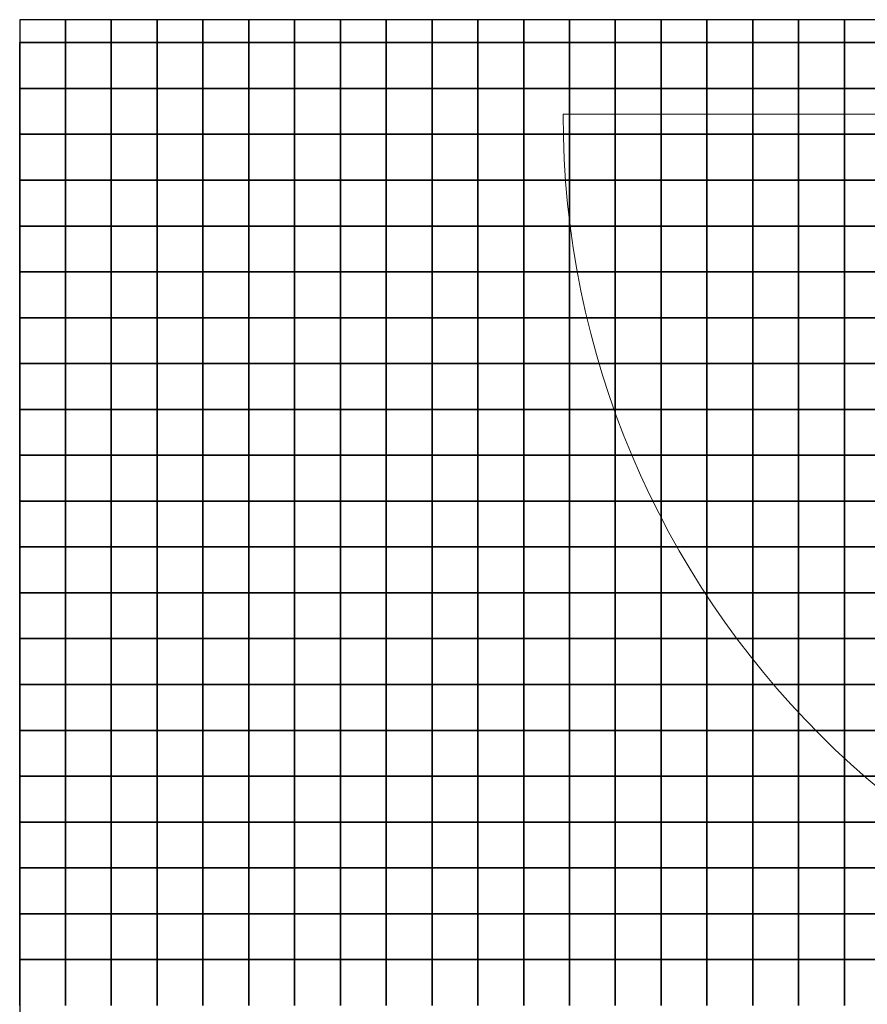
# Model space of a CAD drawing. Header units: millimetres. Extents: x 269 to 62306, y -15633 to 20300.
# Tile 51 of 90: x 39050 to 39975, y -1249 to -175. Entities that reach past the tile are written whole.
import ezdxf

# ---------------------------------------------------------------- set-up
doc = ezdxf.new("R2010")
doc.units = ezdxf.units.MM
doc.header["$LTSCALE"] = 0.5
doc.header["$MEASUREMENT"] = 0
doc.linetypes.add('PLINE', pattern=[0])
doc.layers.add('234- Vinduer_ dører_ porter(Nye konstruksjoner)', color=7, linetype='Continuous', lineweight=0)
doc.layers.add('244- Vinduer_ dører_ foldevegger(Nye konstruksjoner)', color=7, linetype='Continuous')
doc.layers.add('712- Drenering (Nye konstruksjoner)', color=7, linetype='Continuous')

# ---------------------------------------------------------------- blocks, each defined once
blk = doc.blocks.new('*X188')
at = {"layer": '712- Drenering (Nye konstruksjoner)', "linetype": 'PLINE'}
for p, q in [((39100, -175), (39100, -200)), ((39100, -200), (39100, -175)), ((39150, -175), (39150, -200)), ((39150, -200), (39150, -175)), ((39200, -175), (39200, -200)), ((39200, -200), (39200, -175)), ((39250, -175), (39250, -200)), ((39250, -200), (39250, -175)), ((39300, -175), (39300, -200)), ((39300, -200), (39300, -175)), ((39350, -175), (39350, -200)), ((39350, -200), (39350, -175)), ((39400, -175), (39400, -200)), ((39400, -200), (39400, -175)), ((39450, -175), (39450, -200)), ((39450, -200), (39450, -175)), ((39500, -175), (39500, -200)), ((39500, -200), (39500, -175)), ((39550, -175), (39550, -200)), ((39550, -200), (39550, -175)), ((39600, -175), (39600, -200)), ((39600, -200), (39600, -175)), ((39650, -175), (39650, -200)), ((39650, -200), (39650, -175)), ((39700, -175), (39700, -200)), ((39700, -200), (39700, -175)), ((39750, -175), (39750, -200)), ((39750, -200), (39750, -175)), ((39800, -175), (39800, -200)), ((39800, -200), (39800, -175)), ((39850, -175), (39850, -200)), ((39850, -200), (39850, -175)), ((39900, -175), (39900, -200)), ((39900, -200), (39900, -175)), ((39950, -175), (39950, -200)), ((39950, -200), (39950, -175)), ((39050, -200), (39100, -200)), ((39100, -200), (39050, -200)), ((39050, -250), (39050, -200)), ((39100, -200), (39150, -200)), ((39100, -200), (39100, -250)), ((39150, -200), (39100, -200)), ((39100, -250), (39100, -200)), ((39150, -200), (39200, -200)), ((39150, -200), (39150, -250)), ((39200, -200), (39150, -200)), ((39150, -250), (39150, -200)), ((39200, -200), (39250, -200)), ((39200, -200), (39200, -250)), ((39250, -200), (39200, -200)), ((39200, -250), (39200, -200)), ((39250, -200), (39300, -200)), ((39250, -200), (39250, -250)), ((39300, -200), (39250, -200)), ((39250, -250), (39250, -200)), ((39300, -200), (39350, -200)), ((39300, -200), (39300, -250)), ((39350, -200), (39300, -200)), ((39300, -250), (39300, -200)), ((39350, -200), (39400, -200)), ((39350, -200), (39350, -250)), ((39400, -200), (39350, -200)), ((39350, -250), (39350, -200)), ((39400, -200), (39450, -200)), ((39400, -200), (39400, -250)), ((39450, -200), (39400, -200)), ((39400, -250), (39400, -200)), ((39450, -200), (39500, -200)), ((39450, -200), (39450, -250)), ((39500, -200), (39450, -200)), ((39450, -250), (39450, -200)), ((39500, -200), (39550, -200)), ((39500, -200), (39500, -250)), ((39550, -200), (39500, -200)), ((39500, -250), (39500, -200)), ((39550, -200), (39600, -200)), ((39550, -200), (39550, -250)), ((39600, -200), (39550, -200)), ((39550, -250), (39550, -200)), ((39600, -200), (39650, -200)), ((39600, -200), (39600, -250)), ((39650, -200), (39600, -200)), ((39600, -250), (39600, -200)), ((39650, -200), (39700, -200)), ((39650, -200), (39650, -250)), ((39700, -200), (39650, -200)), ((39650, -250), (39650, -200)), ((39700, -200), (39750, -200)), ((39700, -200), (39700, -250)), ((39750, -200), (39700, -200)), ((39700, -250), (39700, -200)), ((39750, -200), (39800, -200)), ((39750, -200), (39750, -250)), ((39800, -200), (39750, -200)), ((39750, -250), (39750, -200)), ((39800, -200), (39850, -200)), ((39800, -200), (39800, -250)), ((39850, -200), (39800, -200)), ((39800, -250), (39800, -200)), ((39850, -200), (39900, -200)), ((39850, -200), (39850, -250)), ((39900, -200), (39850, -200)), ((39850, -250), (39850, -200)), ((39900, -200), (39950, -200)), ((39900, -200), (39900, -250)), ((39950, -200), (39900, -200)), ((39900, -250), (39900, -200)), ((39950, -200), (40000, -200)), ((39950, -200), (39950, -250)), ((40000, -200), (39950, -200)), ((39950, -250), (39950, -200)), ((39050, -250), (39100, -250)), ((39100, -250), (39050, -250)), ((39050, -300), (39050, -250)), ((39100, -250), (39150, -250)), ((39100, -250), (39100, -300)), ((39150, -250), (39100, -250)), ((39100, -300), (39100, -250)), ((39150, -250), (39200, -250)), ((39150, -250), (39150, -300)), ((39200, -250), (39150, -250)), ((39150, -300), (39150, -250)), ((39200, -250), (39250, -250)), ((39200, -250), (39200, -300)), ((39250, -250), (39200, -250)), ((39200, -300), (39200, -250)), ((39250, -250), (39300, -250)), ((39250, -250), (39250, -300)), ((39300, -250), (39250, -250)), ((39250, -300), (39250, -250)), ((39300, -250), (39350, -250)), ((39300, -250), (39300, -300)), ((39350, -250), (39300, -250)), ((39300, -300), (39300, -250)), ((39350, -250), (39400, -250)), ((39350, -250), (39350, -300)), ((39400, -250), (39350, -250)), ((39350, -300), (39350, -250)), ((39400, -250), (39450, -250)), ((39400, -250), (39400, -300)), ((39450, -250), (39400, -250)), ((39400, -300), (39400, -250)), ((39450, -250), (39500, -250)), ((39450, -250), (39450, -300)), ((39500, -250), (39450, -250)), ((39450, -300), (39450, -250)), ((39500, -250), (39550, -250)), ((39500, -250), (39500, -300)), ((39550, -250), (39500, -250)), ((39500, -300), (39500, -250)), ((39550, -250), (39600, -250)), ((39550, -250), (39550, -300)), ((39600, -250), (39550, -250)), ((39550, -300), (39550, -250)), ((39600, -250), (39650, -250)), ((39600, -250), (39600, -300)), ((39650, -250), (39600, -250)), ((39600, -300), (39600, -250)), ((39650, -250), (39700, -250)), ((39650, -250), (39650, -300)), ((39700, -250), (39650, -250)), ((39650, -300), (39650, -250)), ((39700, -250), (39750, -250)), ((39700, -250), (39700, -300)), ((39750, -250), (39700, -250)), ((39700, -300), (39700, -250)), ((39750, -250), (39800, -250)), ((39750, -250), (39750, -300)), ((39800, -250), (39750, -250)), ((39750, -300), (39750, -250)), ((39800, -250), (39850, -250)), ((39800, -250), (39800, -300)), ((39850, -250), (39800, -250)), ((39800, -300), (39800, -250)), ((39850, -250), (39900, -250)), ((39850, -250), (39850, -300)), ((39900, -250), (39850, -250)), ((39850, -300), (39850, -250)), ((39900, -250), (39950, -250)), ((39900, -250), (39900, -300)), ((39950, -250), (39900, -250)), ((39900, -300), (39900, -250)), ((39950, -250), (40000, -250)), ((39950, -250), (39950, -300)), ((40000, -250), (39950, -250)), ((39950, -300), (39950, -250)), ((39050, -300), (39100, -300)), ((39100, -300), (39050, -300)), ((39050, -350), (39050, -300)), ((39100, -300), (39150, -300)), ((39100, -300), (39100, -350)), ((39150, -300), (39100, -300)), ((39100, -350), (39100, -300)), ((39150, -300), (39200, -300)), ((39150, -300), (39150, -350)), ((39200, -300), (39150, -300)), ((39150, -350), (39150, -300)), ((39200, -300), (39250, -300)), ((39200, -300), (39200, -350)), ((39250, -300), (39200, -300)), ((39200, -350), (39200, -300)), ((39250, -300), (39300, -300)), ((39250, -300), (39250, -350)), ((39300, -300), (39250, -300)), ((39250, -350), (39250, -300)), ((39300, -300), (39350, -300)), ((39300, -300), (39300, -350)), ((39350, -300), (39300, -300)), ((39300, -350), (39300, -300)), ((39350, -300), (39400, -300)), ((39350, -300), (39350, -350)), ((39400, -300), (39350, -300)), ((39350, -350), (39350, -300)), ((39400, -300), (39450, -300)), ((39400, -300), (39400, -350)), ((39450, -300), (39400, -300)), ((39400, -350), (39400, -300)), ((39450, -300), (39500, -300)), ((39450, -300), (39450, -350)), ((39500, -300), (39450, -300)), ((39450, -350), (39450, -300)), ((39500, -300), (39550, -300)), ((39500, -300), (39500, -350)), ((39550, -300), (39500, -300)), ((39500, -350), (39500, -300)), ((39550, -300), (39600, -300)), ((39550, -300), (39550, -350)), ((39600, -300), (39550, -300)), ((39550, -350), (39550, -300)), ((39600, -300), (39650, -300)), ((39600, -300), (39600, -350)), ((39650, -300), (39600, -300)), ((39600, -350), (39600, -300)), ((39650, -300), (39700, -300)), ((39650, -300), (39650, -350)), ((39700, -300), (39650, -300)), ((39650, -350), (39650, -300)), ((39700, -300), (39750, -300)), ((39700, -300), (39700, -350)), ((39750, -300), (39700, -300)), ((39700, -350), (39700, -300)), ((39750, -300), (39800, -300)), ((39750, -300), (39750, -350)), ((39800, -300), (39750, -300)), ((39750, -350), (39750, -300)), ((39800, -300), (39850, -300)), ((39800, -300), (39800, -350)), ((39850, -300), (39800, -300)), ((39800, -350), (39800, -300)), ((39850, -300), (39900, -300)), ((39850, -300), (39850, -350)), ((39900, -300), (39850, -300)), ((39850, -350), (39850, -300)), ((39900, -300), (39950, -300)), ((39900, -300), (39900, -350)), ((39950, -300), (39900, -300)), ((39900, -350), (39900, -300)), ((39950, -300), (40000, -300)), ((39950, -300), (39950, -350)), ((40000, -300), (39950, -300)), ((39950, -350), (39950, -300)), ((39050, -350), (39100, -350)), ((39100, -350), (39050, -350)), ((39050, -400), (39050, -350)), ((39100, -350), (39150, -350)), ((39100, -350), (39100, -400)), ((39150, -350), (39100, -350)), ((39100, -400), (39100, -350)), ((39150, -350), (39200, -350)), ((39150, -350), (39150, -400)), ((39200, -350), (39150, -350)), ((39150, -400), (39150, -350)), ((39200, -350), (39250, -350)), ((39200, -350), (39200, -400)), ((39250, -350), (39200, -350)), ((39200, -400), (39200, -350)), ((39250, -350), (39300, -350)), ((39250, -350), (39250, -400)), ((39300, -350), (39250, -350)), ((39250, -400), (39250, -350)), ((39300, -350), (39350, -350)), ((39300, -350), (39300, -400)), ((39350, -350), (39300, -350)), ((39300, -400), (39300, -350)), ((39350, -350), (39400, -350)), ((39350, -350), (39350, -400)), ((39400, -350), (39350, -350)), ((39350, -400), (39350, -350)), ((39400, -350), (39450, -350)), ((39400, -350), (39400, -400)), ((39450, -350), (39400, -350)), ((39400, -400), (39400, -350)), ((39450, -350), (39500, -350)), ((39450, -350), (39450, -400)), ((39500, -350), (39450, -350)), ((39450, -400), (39450, -350)), ((39500, -350), (39550, -350)), ((39500, -350), (39500, -400)), ((39550, -350), (39500, -350)), ((39500, -400), (39500, -350)), ((39550, -350), (39600, -350)), ((39550, -350), (39550, -400)), ((39600, -350), (39550, -350)), ((39550, -400), (39550, -350)), ((39600, -350), (39650, -350)), ((39600, -350), (39600, -400)), ((39650, -350), (39600, -350)), ((39600, -400), (39600, -350)), ((39650, -350), (39700, -350)), ((39650, -350), (39650, -400)), ((39700, -350), (39650, -350)), ((39650, -400), (39650, -350)), ((39700, -350), (39750, -350)), ((39700, -350), (39700, -400)), ((39750, -350), (39700, -350)), ((39700, -400), (39700, -350)), ((39750, -350), (39800, -350)), ((39750, -350), (39750, -400)), ((39800, -350), (39750, -350)), ((39750, -400), (39750, -350)), ((39800, -350), (39850, -350)), ((39800, -350), (39800, -400)), ((39850, -350), (39800, -350)), ((39800, -400), (39800, -350)), ((39850, -350), (39900, -350)), ((39850, -350), (39850, -400)), ((39900, -350), (39850, -350)), ((39850, -400), (39850, -350)), ((39900, -350), (39950, -350)), ((39900, -350), (39900, -400)), ((39950, -350), (39900, -350)), ((39900, -400), (39900, -350)), ((39950, -350), (40000, -350)), ((39950, -350), (39950, -400)), ((40000, -350), (39950, -350)), ((39950, -400), (39950, -350)), ((39050, -400), (39100, -400)), ((39100, -400), (39050, -400)), ((39050, -450), (39050, -400)), ((39100, -400), (39150, -400)), ((39100, -400), (39100, -450)), ((39150, -400), (39100, -400)), ((39100, -450), (39100, -400)), ((39150, -400), (39200, -400)), ((39150, -400), (39150, -450)), ((39200, -400), (39150, -400)), ((39150, -450), (39150, -400)), ((39200, -400), (39250, -400)), ((39200, -400), (39200, -450)), ((39250, -400), (39200, -400)), ((39200, -450), (39200, -400)), ((39250, -400), (39300, -400)), ((39250, -400), (39250, -450)), ((39300, -400), (39250, -400)), ((39250, -450), (39250, -400)), ((39300, -400), (39350, -400)), ((39300, -400), (39300, -450)), ((39350, -400), (39300, -400)), ((39300, -450), (39300, -400)), ((39350, -400), (39400, -400)), ((39350, -400), (39350, -450)), ((39400, -400), (39350, -400)), ((39350, -450), (39350, -400)), ((39400, -400), (39450, -400)), ((39400, -400), (39400, -450)), ((39450, -400), (39400, -400)), ((39400, -450), (39400, -400)), ((39450, -400), (39500, -400)), ((39450, -400), (39450, -450)), ((39500, -400), (39450, -400)), ((39450, -450), (39450, -400)), ((39500, -400), (39550, -400)), ((39500, -400), (39500, -450)), ((39550, -400), (39500, -400)), ((39500, -450), (39500, -400)), ((39550, -400), (39600, -400)), ((39550, -400), (39550, -450)), ((39600, -400), (39550, -400)), ((39550, -450), (39550, -400)), ((39600, -400), (39650, -400)), ((39600, -400), (39600, -450)), ((39650, -400), (39600, -400)), ((39600, -450), (39600, -400)), ((39650, -400), (39700, -400)), ((39650, -400), (39650, -450)), ((39700, -400), (39650, -400)), ((39650, -450), (39650, -400)), ((39700, -400), (39750, -400)), ((39700, -400), (39700, -450)), ((39750, -400), (39700, -400)), ((39700, -450), (39700, -400)), ((39750, -400), (39800, -400)), ((39750, -400), (39750, -450)), ((39800, -400), (39750, -400)), ((39750, -450), (39750, -400)), ((39800, -400), (39850, -400)), ((39800, -400), (39800, -450)), ((39850, -400), (39800, -400)), ((39800, -450), (39800, -400)), ((39850, -400), (39900, -400)), ((39850, -400), (39850, -450)), ((39900, -400), (39850, -400)), ((39850, -450), (39850, -400)), ((39900, -400), (39950, -400)), ((39900, -400), (39900, -450)), ((39950, -400), (39900, -400)), ((39900, -450), (39900, -400)), ((39950, -400), (40000, -400)), ((39950, -400), (39950, -450)), ((40000, -400), (39950, -400)), ((39950, -450), (39950, -400)), ((39050, -450), (39100, -450)), ((39100, -450), (39050, -450)), ((39050, -500), (39050, -450)), ((39100, -450), (39150, -450)), ((39100, -450), (39100, -500)), ((39150, -450), (39100, -450)), ((39100, -500), (39100, -450)), ((39150, -450), (39200, -450)), ((39150, -450), (39150, -500)), ((39200, -450), (39150, -450)), ((39150, -500), (39150, -450)), ((39200, -450), (39250, -450)), ((39200, -450), (39200, -500)), ((39250, -450), (39200, -450)), ((39200, -500), (39200, -450)), ((39250, -450), (39300, -450)), ((39250, -450), (39250, -500)), ((39300, -450), (39250, -450)), ((39250, -500), (39250, -450)), ((39300, -450), (39350, -450)), ((39300, -450), (39300, -500)), ((39350, -450), (39300, -450)), ((39300, -500), (39300, -450)), ((39350, -450), (39400, -450)), ((39350, -450), (39350, -500)), ((39400, -450), (39350, -450)), ((39350, -500), (39350, -450)), ((39400, -450), (39450, -450)), ((39400, -450), (39400, -500)), ((39450, -450), (39400, -450)), ((39400, -500), (39400, -450)), ((39450, -450), (39500, -450)), ((39450, -450), (39450, -500)), ((39500, -450), (39450, -450)), ((39450, -500), (39450, -450)), ((39500, -450), (39550, -450)), ((39500, -450), (39500, -500)), ((39550, -450), (39500, -450)), ((39500, -500), (39500, -450)), ((39550, -450), (39600, -450)), ((39550, -450), (39550, -500)), ((39600, -450), (39550, -450)), ((39550, -500), (39550, -450)), ((39600, -450), (39650, -450)), ((39600, -450), (39600, -500)), ((39650, -450), (39600, -450)), ((39600, -500), (39600, -450)), ((39650, -450), (39700, -450)), ((39650, -450), (39650, -500)), ((39700, -450), (39650, -450)), ((39650, -500), (39650, -450)), ((39700, -450), (39750, -450)), ((39700, -450), (39700, -500)), ((39750, -450), (39700, -450)), ((39700, -500), (39700, -450)), ((39750, -450), (39800, -450)), ((39750, -450), (39750, -500)), ((39800, -450), (39750, -450)), ((39750, -500), (39750, -450)), ((39800, -450), (39850, -450)), ((39800, -450), (39800, -500)), ((39850, -450), (39800, -450)), ((39800, -500), (39800, -450)), ((39850, -450), (39900, -450)), ((39850, -450), (39850, -500)), ((39900, -450), (39850, -450)), ((39850, -500), (39850, -450)), ((39900, -450), (39950, -450)), ((39900, -450), (39900, -500)), ((39950, -450), (39900, -450)), ((39900, -500), (39900, -450)), ((39950, -450), (40000, -450)), ((39950, -450), (39950, -500)), ((40000, -450), (39950, -450)), ((39950, -500), (39950, -450)), ((39050, -500), (39100, -500)), ((39100, -500), (39050, -500)), ((39050, -550), (39050, -500)), ((39100, -500), (39150, -500)), ((39100, -500), (39100, -550)), ((39150, -500), (39100, -500)), ((39100, -550), (39100, -500)), ((39150, -500), (39200, -500)), ((39150, -500), (39150, -550)), ((39200, -500), (39150, -500)), ((39150, -550), (39150, -500)), ((39200, -500), (39250, -500)), ((39200, -500), (39200, -550)), ((39250, -500), (39200, -500)), ((39200, -550), (39200, -500)), ((39250, -500), (39300, -500)), ((39250, -500), (39250, -550)), ((39300, -500), (39250, -500)), ((39250, -550), (39250, -500)), ((39300, -500), (39350, -500)), ((39300, -500), (39300, -550)), ((39350, -500), (39300, -500)), ((39300, -550), (39300, -500)), ((39350, -500), (39400, -500)), ((39350, -500), (39350, -550)), ((39400, -500), (39350, -500)), ((39350, -550), (39350, -500)), ((39400, -500), (39450, -500)), ((39400, -500), (39400, -550)), ((39450, -500), (39400, -500)), ((39400, -550), (39400, -500)), ((39450, -500), (39500, -500)), ((39450, -500), (39450, -550)), ((39500, -500), (39450, -500)), ((39450, -550), (39450, -500)), ((39500, -500), (39550, -500)), ((39500, -500), (39500, -550)), ((39550, -500), (39500, -500)), ((39500, -550), (39500, -500)), ((39550, -500), (39600, -500)), ((39550, -500), (39550, -550)), ((39600, -500), (39550, -500)), ((39550, -550), (39550, -500)), ((39600, -500), (39650, -500)), ((39600, -500), (39600, -550)), ((39650, -500), (39600, -500)), ((39600, -550), (39600, -500)), ((39650, -500), (39700, -500)), ((39650, -500), (39650, -550)), ((39700, -500), (39650, -500)), ((39650, -550), (39650, -500)), ((39700, -500), (39750, -500)), ((39700, -500), (39700, -550)), ((39750, -500), (39700, -500)), ((39700, -550), (39700, -500)), ((39750, -500), (39800, -500)), ((39750, -500), (39750, -550)), ((39800, -500), (39750, -500)), ((39750, -550), (39750, -500)), ((39800, -500), (39850, -500)), ((39800, -500), (39800, -550)), ((39850, -500), (39800, -500)), ((39800, -550), (39800, -500)), ((39850, -500), (39900, -500)), ((39850, -500), (39850, -550)), ((39900, -500), (39850, -500)), ((39850, -550), (39850, -500)), ((39900, -500), (39950, -500)), ((39900, -500), (39900, -550)), ((39950, -500), (39900, -500)), ((39900, -550), (39900, -500)), ((39950, -500), (40000, -500)), ((39950, -500), (39950, -550)), ((40000, -500), (39950, -500)), ((39950, -550), (39950, -500)), ((39050, -550), (39100, -550)), ((39100, -550), (39050, -550)), ((39050, -600), (39050, -550)), ((39100, -550), (39150, -550)), ((39100, -550), (39100, -600)), ((39150, -550), (39100, -550)), ((39100, -600), (39100, -550)), ((39150, -550), (39200, -550)), ((39150, -550), (39150, -600)), ((39200, -550), (39150, -550)), ((39150, -600), (39150, -550)), ((39200, -550), (39250, -550)), ((39200, -550), (39200, -600)), ((39250, -550), (39200, -550)), ((39200, -600), (39200, -550)), ((39250, -550), (39300, -550)), ((39250, -550), (39250, -600)), ((39300, -550), (39250, -550)), ((39250, -600), (39250, -550)), ((39300, -550), (39350, -550)), ((39300, -550), (39300, -600)), ((39350, -550), (39300, -550)), ((39300, -600), (39300, -550)), ((39350, -550), (39400, -550)), ((39350, -550), (39350, -600)), ((39400, -550), (39350, -550)), ((39350, -600), (39350, -550)), ((39400, -550), (39450, -550)), ((39400, -550), (39400, -600)), ((39450, -550), (39400, -550)), ((39400, -600), (39400, -550)), ((39450, -550), (39500, -550)), ((39450, -550), (39450, -600)), ((39500, -550), (39450, -550)), ((39450, -600), (39450, -550)), ((39500, -550), (39550, -550)), ((39500, -550), (39500, -600)), ((39550, -550), (39500, -550)), ((39500, -600), (39500, -550)), ((39550, -550), (39600, -550)), ((39550, -550), (39550, -600)), ((39600, -550), (39550, -550)), ((39550, -600), (39550, -550)), ((39600, -550), (39650, -550)), ((39600, -550), (39600, -600)), ((39650, -550), (39600, -550)), ((39600, -600), (39600, -550)), ((39650, -550), (39700, -550)), ((39650, -550), (39650, -600)), ((39700, -550), (39650, -550)), ((39650, -600), (39650, -550)), ((39700, -550), (39750, -550)), ((39700, -550), (39700, -600)), ((39750, -550), (39700, -550)), ((39700, -600), (39700, -550)), ((39750, -550), (39800, -550)), ((39750, -550), (39750, -600)), ((39800, -550), (39750, -550)), ((39750, -600), (39750, -550)), ((39800, -550), (39850, -550)), ((39800, -550), (39800, -600)), ((39850, -550), (39800, -550)), ((39800, -600), (39800, -550)), ((39850, -550), (39900, -550)), ((39850, -550), (39850, -600)), ((39900, -550), (39850, -550)), ((39850, -600), (39850, -550)), ((39900, -550), (39950, -550)), ((39900, -550), (39900, -600)), ((39950, -550), (39900, -550)), ((39900, -600), (39900, -550)), ((39950, -550), (40000, -550)), ((39950, -550), (39950, -600)), ((40000, -550), (39950, -550)), ((39950, -600), (39950, -550)), ((39050, -600), (39100, -600)), ((39100, -600), (39050, -600)), ((39050, -650), (39050, -600)), ((39100, -600), (39150, -600)), ((39100, -600), (39100, -650)), ((39150, -600), (39100, -600)), ((39100, -650), (39100, -600)), ((39150, -600), (39200, -600)), ((39150, -600), (39150, -650)), ((39200, -600), (39150, -600)), ((39150, -650), (39150, -600)), ((39200, -600), (39250, -600)), ((39200, -600), (39200, -650)), ((39250, -600), (39200, -600)), ((39200, -650), (39200, -600)), ((39250, -600), (39300, -600)), ((39250, -600), (39250, -650)), ((39300, -600), (39250, -600)), ((39250, -650), (39250, -600)), ((39300, -600), (39350, -600)), ((39300, -600), (39300, -650)), ((39350, -600), (39300, -600)), ((39300, -650), (39300, -600)), ((39350, -600), (39400, -600)), ((39350, -600), (39350, -650)), ((39400, -600), (39350, -600)), ((39350, -650), (39350, -600)), ((39400, -600), (39450, -600)), ((39400, -600), (39400, -650)), ((39450, -600), (39400, -600)), ((39400, -650), (39400, -600)), ((39450, -600), (39500, -600)), ((39450, -600), (39450, -650)), ((39500, -600), (39450, -600)), ((39450, -650), (39450, -600)), ((39500, -600), (39550, -600)), ((39500, -600), (39500, -650)), ((39550, -600), (39500, -600)), ((39500, -650), (39500, -600)), ((39550, -600), (39600, -600)), ((39550, -600), (39550, -650)), ((39600, -600), (39550, -600)), ((39550, -650), (39550, -600)), ((39600, -600), (39650, -600)), ((39600, -600), (39600, -650)), ((39650, -600), (39600, -600)), ((39600, -650), (39600, -600)), ((39650, -600), (39700, -600)), ((39650, -600), (39650, -650)), ((39700, -600), (39650, -600)), ((39650, -650), (39650, -600)), ((39700, -600), (39750, -600)), ((39700, -600), (39700, -650)), ((39750, -600), (39700, -600)), ((39700, -650), (39700, -600)), ((39750, -600), (39800, -600)), ((39750, -600), (39750, -650)), ((39800, -600), (39750, -600)), ((39750, -650), (39750, -600)), ((39800, -600), (39850, -600)), ((39800, -600), (39800, -650)), ((39850, -600), (39800, -600)), ((39800, -650), (39800, -600)), ((39850, -600), (39900, -600)), ((39850, -600), (39850, -650)), ((39900, -600), (39850, -600)), ((39850, -650), (39850, -600)), ((39900, -600), (39950, -600)), ((39900, -600), (39900, -650)), ((39950, -600), (39900, -600)), ((39900, -650), (39900, -600)), ((39950, -600), (40000, -600)), ((39950, -600), (39950, -650)), ((40000, -600), (39950, -600)), ((39950, -650), (39950, -600)), ((39050, -650), (39100, -650)), ((39100, -650), (39050, -650)), ((39050, -700), (39050, -650)), ((39100, -650), (39150, -650)), ((39100, -650), (39100, -700)), ((39150, -650), (39100, -650)), ((39100, -700), (39100, -650)), ((39150, -650), (39200, -650)), ((39150, -650), (39150, -700)), ((39200, -650), (39150, -650)), ((39150, -700), (39150, -650)), ((39200, -650), (39250, -650)), ((39200, -650), (39200, -700)), ((39250, -650), (39200, -650)), ((39200, -700), (39200, -650)), ((39250, -650), (39300, -650)), ((39250, -650), (39250, -700)), ((39300, -650), (39250, -650)), ((39250, -700), (39250, -650)), ((39300, -650), (39350, -650)), ((39300, -650), (39300, -700)), ((39350, -650), (39300, -650)), ((39300, -700), (39300, -650)), ((39350, -650), (39400, -650)), ((39350, -650), (39350, -700)), ((39400, -650), (39350, -650)), ((39350, -700), (39350, -650)), ((39400, -650), (39450, -650)), ((39400, -650), (39400, -700)), ((39450, -650), (39400, -650)), ((39400, -700), (39400, -650)), ((39450, -650), (39500, -650)), ((39450, -650), (39450, -700)), ((39500, -650), (39450, -650)), ((39450, -700), (39450, -650)), ((39500, -650), (39550, -650)), ((39500, -650), (39500, -700)), ((39550, -650), (39500, -650)), ((39500, -700), (39500, -650)), ((39550, -650), (39600, -650)), ((39550, -650), (39550, -700)), ((39600, -650), (39550, -650)), ((39550, -700), (39550, -650)), ((39600, -650), (39650, -650)), ((39600, -650), (39600, -700)), ((39650, -650), (39600, -650)), ((39600, -700), (39600, -650)), ((39650, -650), (39700, -650)), ((39650, -650), (39650, -700)), ((39700, -650), (39650, -650)), ((39650, -700), (39650, -650)), ((39700, -650), (39750, -650)), ((39700, -650), (39700, -700)), ((39750, -650), (39700, -650)), ((39700, -700), (39700, -650)), ((39750, -650), (39800, -650)), ((39750, -650), (39750, -700)), ((39800, -650), (39750, -650)), ((39750, -700), (39750, -650)), ((39800, -650), (39850, -650)), ((39800, -650), (39800, -700)), ((39850, -650), (39800, -650)), ((39800, -700), (39800, -650)), ((39850, -650), (39900, -650)), ((39850, -650), (39850, -700)), ((39900, -650), (39850, -650)), ((39850, -700), (39850, -650)), ((39900, -650), (39950, -650)), ((39900, -650), (39900, -700)), ((39950, -650), (39900, -650)), ((39900, -700), (39900, -650)), ((39950, -650), (40000, -650)), ((39950, -650), (39950, -700)), ((40000, -650), (39950, -650)), ((39950, -700), (39950, -650)), ((39050, -700), (39100, -700)), ((39100, -700), (39050, -700)), ((39050, -750), (39050, -700)), ((39100, -700), (39150, -700)), ((39100, -700), (39100, -750)), ((39150, -700), (39100, -700)), ((39100, -750), (39100, -700)), ((39150, -700), (39200, -700)), ((39150, -700), (39150, -750)), ((39200, -700), (39150, -700)), ((39150, -750), (39150, -700)), ((39200, -700), (39250, -700)), ((39200, -700), (39200, -750)), ((39250, -700), (39200, -700)), ((39200, -750), (39200, -700)), ((39250, -700), (39300, -700)), ((39250, -700), (39250, -750)), ((39300, -700), (39250, -700)), ((39250, -750), (39250, -700)), ((39300, -700), (39350, -700)), ((39300, -700), (39300, -750)), ((39350, -700), (39300, -700)), ((39300, -750), (39300, -700)), ((39350, -700), (39400, -700)), ((39350, -700), (39350, -750)), ((39400, -700), (39350, -700)), ((39350, -750), (39350, -700)), ((39400, -700), (39450, -700)), ((39400, -700), (39400, -750)), ((39450, -700), (39400, -700)), ((39400, -750), (39400, -700)), ((39450, -700), (39500, -700)), ((39450, -700), (39450, -750)), ((39500, -700), (39450, -700)), ((39450, -750), (39450, -700)), ((39500, -700), (39550, -700)), ((39500, -700), (39500, -750)), ((39550, -700), (39500, -700)), ((39500, -750), (39500, -700)), ((39550, -700), (39600, -700)), ((39550, -700), (39550, -750)), ((39600, -700), (39550, -700)), ((39550, -750), (39550, -700)), ((39600, -700), (39650, -700)), ((39600, -700), (39600, -750)), ((39650, -700), (39600, -700)), ((39600, -750), (39600, -700)), ((39650, -700), (39700, -700)), ((39650, -700), (39650, -750)), ((39700, -700), (39650, -700)), ((39650, -750), (39650, -700)), ((39700, -700), (39750, -700)), ((39700, -700), (39700, -750)), ((39750, -700), (39700, -700)), ((39700, -750), (39700, -700)), ((39750, -700), (39800, -700)), ((39750, -700), (39750, -750)), ((39800, -700), (39750, -700)), ((39750, -750), (39750, -700)), ((39800, -700), (39850, -700)), ((39800, -700), (39800, -750)), ((39850, -700), (39800, -700)), ((39800, -750), (39800, -700)), ((39850, -700), (39900, -700)), ((39850, -700), (39850, -750)), ((39900, -700), (39850, -700)), ((39850, -750), (39850, -700)), ((39900, -700), (39950, -700)), ((39900, -700), (39900, -750)), ((39950, -700), (39900, -700)), ((39900, -750), (39900, -700)), ((39950, -700), (40000, -700)), ((39950, -700), (39950, -750)), ((40000, -700), (39950, -700)), ((39950, -750), (39950, -700)), ((39050, -750), (39100, -750)), ((39100, -750), (39050, -750)), ((39050, -800), (39050, -750)), ((39100, -750), (39150, -750)), ((39100, -750), (39100, -800)), ((39150, -750), (39100, -750)), ((39100, -800), (39100, -750)), ((39150, -750), (39200, -750)), ((39150, -750), (39150, -800)), ((39200, -750), (39150, -750)), ((39150, -800), (39150, -750)), ((39200, -750), (39250, -750)), ((39200, -750), (39200, -800)), ((39250, -750), (39200, -750)), ((39200, -800), (39200, -750)), ((39250, -750), (39300, -750)), ((39250, -750), (39250, -800)), ((39300, -750), (39250, -750)), ((39250, -800), (39250, -750)), ((39300, -750), (39350, -750)), ((39300, -750), (39300, -800)), ((39350, -750), (39300, -750)), ((39300, -800), (39300, -750)), ((39350, -750), (39400, -750)), ((39350, -750), (39350, -800)), ((39400, -750), (39350, -750)), ((39350, -800), (39350, -750)), ((39400, -750), (39450, -750)), ((39400, -750), (39400, -800)), ((39450, -750), (39400, -750)), ((39400, -800), (39400, -750)), ((39450, -750), (39500, -750)), ((39450, -750), (39450, -800)), ((39500, -750), (39450, -750)), ((39450, -800), (39450, -750)), ((39500, -750), (39550, -750)), ((39500, -750), (39500, -800)), ((39550, -750), (39500, -750)), ((39500, -800), (39500, -750)), ((39550, -750), (39600, -750)), ((39550, -750), (39550, -800)), ((39600, -750), (39550, -750)), ((39550, -800), (39550, -750)), ((39600, -750), (39650, -750)), ((39600, -750), (39600, -800)), ((39650, -750), (39600, -750)), ((39600, -800), (39600, -750)), ((39650, -750), (39700, -750)), ((39650, -750), (39650, -800)), ((39700, -750), (39650, -750)), ((39650, -800), (39650, -750)), ((39700, -750), (39750, -750)), ((39700, -750), (39700, -800)), ((39750, -750), (39700, -750)), ((39700, -800), (39700, -750)), ((39750, -750), (39800, -750)), ((39750, -750), (39750, -800)), ((39800, -750), (39750, -750)), ((39750, -800), (39750, -750)), ((39800, -750), (39850, -750)), ((39800, -750), (39800, -800)), ((39850, -750), (39800, -750)), ((39800, -800), (39800, -750)), ((39850, -750), (39900, -750)), ((39850, -750), (39850, -800)), ((39900, -750), (39850, -750)), ((39850, -800), (39850, -750)), ((39900, -750), (39950, -750)), ((39900, -750), (39900, -800)), ((39950, -750), (39900, -750)), ((39900, -800), (39900, -750)), ((39950, -750), (40000, -750)), ((39950, -750), (39950, -800)), ((40000, -750), (39950, -750)), ((39950, -800), (39950, -750)), ((39050, -800), (39100, -800)), ((39100, -800), (39050, -800)), ((39050, -850), (39050, -800)), ((39100, -800), (39150, -800)), ((39100, -800), (39100, -850)), ((39150, -800), (39100, -800)), ((39100, -850), (39100, -800)), ((39150, -800), (39200, -800)), ((39150, -800), (39150, -850)), ((39200, -800), (39150, -800)), ((39150, -850), (39150, -800)), ((39200, -800), (39250, -800)), ((39200, -800), (39200, -850)), ((39250, -800), (39200, -800)), ((39200, -850), (39200, -800)), ((39250, -800), (39300, -800)), ((39250, -800), (39250, -850)), ((39300, -800), (39250, -800)), ((39250, -850), (39250, -800)), ((39300, -800), (39350, -800)), ((39300, -800), (39300, -850)), ((39350, -800), (39300, -800)), ((39300, -850), (39300, -800)), ((39350, -800), (39400, -800)), ((39350, -800), (39350, -850)), ((39400, -800), (39350, -800)), ((39350, -850), (39350, -800)), ((39400, -800), (39450, -800)), ((39400, -800), (39400, -850)), ((39450, -800), (39400, -800)), ((39400, -850), (39400, -800)), ((39450, -800), (39500, -800)), ((39450, -800), (39450, -850)), ((39500, -800), (39450, -800)), ((39450, -850), (39450, -800)), ((39500, -800), (39550, -800)), ((39500, -800), (39500, -850)), ((39550, -800), (39500, -800)), ((39500, -850), (39500, -800)), ((39550, -800), (39600, -800)), ((39550, -800), (39550, -850)), ((39600, -800), (39550, -800)), ((39550, -850), (39550, -800)), ((39600, -800), (39650, -800)), ((39600, -800), (39600, -850)), ((39650, -800), (39600, -800)), ((39600, -850), (39600, -800)), ((39650, -800), (39700, -800)), ((39650, -800), (39650, -850)), ((39700, -800), (39650, -800)), ((39650, -850), (39650, -800)), ((39700, -800), (39750, -800)), ((39700, -800), (39700, -850)), ((39750, -800), (39700, -800)), ((39700, -850), (39700, -800)), ((39750, -800), (39800, -800)), ((39750, -800), (39750, -850)), ((39800, -800), (39750, -800)), ((39750, -850), (39750, -800)), ((39800, -800), (39850, -800)), ((39800, -800), (39800, -850)), ((39850, -800), (39800, -800)), ((39800, -850), (39800, -800)), ((39850, -800), (39900, -800)), ((39850, -800), (39850, -850)), ((39900, -800), (39850, -800)), ((39850, -850), (39850, -800)), ((39900, -800), (39950, -800)), ((39900, -800), (39900, -850)), ((39950, -800), (39900, -800)), ((39900, -850), (39900, -800)), ((39950, -800), (40000, -800)), ((39950, -800), (39950, -850)), ((40000, -800), (39950, -800)), ((39950, -850), (39950, -800)), ((39050, -850), (39100, -850)), ((39100, -850), (39050, -850)), ((39050, -900), (39050, -850)), ((39100, -850), (39150, -850)), ((39100, -850), (39100, -900)), ((39150, -850), (39100, -850)), ((39100, -900), (39100, -850)), ((39150, -850), (39200, -850)), ((39150, -850), (39150, -900)), ((39200, -850), (39150, -850)), ((39150, -900), (39150, -850)), ((39200, -850), (39250, -850)), ((39200, -850), (39200, -900)), ((39250, -850), (39200, -850)), ((39200, -900), (39200, -850)), ((39250, -850), (39300, -850)), ((39250, -850), (39250, -900)), ((39300, -850), (39250, -850)), ((39250, -900), (39250, -850)), ((39300, -850), (39350, -850)), ((39300, -850), (39300, -900)), ((39350, -850), (39300, -850)), ((39300, -900), (39300, -850)), ((39350, -850), (39400, -850)), ((39350, -850), (39350, -900)), ((39400, -850), (39350, -850)), ((39350, -900), (39350, -850)), ((39400, -850), (39450, -850)), ((39400, -850), (39400, -900)), ((39450, -850), (39400, -850)), ((39400, -900), (39400, -850)), ((39450, -850), (39500, -850)), ((39450, -850), (39450, -900)), ((39500, -850), (39450, -850)), ((39450, -900), (39450, -850)), ((39500, -850), (39550, -850)), ((39500, -850), (39500, -900)), ((39550, -850), (39500, -850)), ((39500, -900), (39500, -850)), ((39550, -850), (39600, -850)), ((39550, -850), (39550, -900)), ((39600, -850), (39550, -850)), ((39550, -900), (39550, -850)), ((39600, -850), (39650, -850)), ((39600, -850), (39600, -900)), ((39650, -850), (39600, -850)), ((39600, -900), (39600, -850)), ((39650, -850), (39700, -850)), ((39650, -850), (39650, -900)), ((39700, -850), (39650, -850)), ((39650, -900), (39650, -850)), ((39700, -850), (39750, -850)), ((39700, -850), (39700, -900)), ((39750, -850), (39700, -850)), ((39700, -900), (39700, -850)), ((39750, -850), (39800, -850)), ((39750, -850), (39750, -900)), ((39800, -850), (39750, -850)), ((39750, -900), (39750, -850)), ((39800, -850), (39850, -850)), ((39800, -850), (39800, -900)), ((39850, -850), (39800, -850)), ((39800, -900), (39800, -850)), ((39850, -850), (39900, -850)), ((39850, -850), (39850, -900)), ((39900, -850), (39850, -850)), ((39850, -900), (39850, -850)), ((39900, -850), (39950, -850)), ((39900, -850), (39900, -900)), ((39950, -850), (39900, -850)), ((39900, -900), (39900, -850)), ((39950, -850), (40000, -850)), ((39950, -850), (39950, -900)), ((40000, -850), (39950, -850)), ((39950, -900), (39950, -850)), ((39050, -900), (39100, -900)), ((39100, -900), (39050, -900)), ((39050, -950), (39050, -900)), ((39100, -900), (39150, -900)), ((39100, -900), (39100, -950)), ((39150, -900), (39100, -900)), ((39100, -950), (39100, -900)), ((39150, -900), (39200, -900)), ((39150, -900), (39150, -950)), ((39200, -900), (39150, -900)), ((39150, -950), (39150, -900)), ((39200, -900), (39250, -900)), ((39200, -900), (39200, -950)), ((39250, -900), (39200, -900)), ((39200, -950), (39200, -900)), ((39250, -900), (39300, -900)), ((39250, -900), (39250, -950)), ((39300, -900), (39250, -900)), ((39250, -950), (39250, -900)), ((39300, -900), (39350, -900)), ((39300, -900), (39300, -950)), ((39350, -900), (39300, -900)), ((39300, -950), (39300, -900)), ((39350, -900), (39400, -900)), ((39350, -900), (39350, -950)), ((39400, -900), (39350, -900)), ((39350, -950), (39350, -900)), ((39400, -900), (39450, -900)), ((39400, -900), (39400, -950)), ((39450, -900), (39400, -900)), ((39400, -950), (39400, -900)), ((39450, -900), (39500, -900)), ((39450, -900), (39450, -950)), ((39500, -900), (39450, -900)), ((39450, -950), (39450, -900)), ((39500, -900), (39550, -900)), ((39500, -900), (39500, -950)), ((39550, -900), (39500, -900)), ((39500, -950), (39500, -900)), ((39550, -900), (39600, -900)), ((39550, -900), (39550, -950)), ((39600, -900), (39550, -900)), ((39550, -950), (39550, -900)), ((39600, -900), (39650, -900)), ((39600, -900), (39600, -950)), ((39650, -900), (39600, -900)), ((39600, -950), (39600, -900)), ((39650, -900), (39700, -900)), ((39650, -900), (39650, -950)), ((39700, -900), (39650, -900)), ((39650, -950), (39650, -900)), ((39700, -900), (39750, -900)), ((39700, -900), (39700, -950)), ((39750, -900), (39700, -900)), ((39700, -950), (39700, -900)), ((39750, -900), (39800, -900)), ((39750, -900), (39750, -950)), ((39800, -900), (39750, -900)), ((39750, -950), (39750, -900)), ((39800, -900), (39850, -900)), ((39800, -900), (39800, -950)), ((39850, -900), (39800, -900)), ((39800, -950), (39800, -900)), ((39850, -900), (39900, -900)), ((39850, -900), (39850, -950)), ((39900, -900), (39850, -900)), ((39850, -950), (39850, -900)), ((39900, -900), (39950, -900)), ((39900, -900), (39900, -950)), ((39950, -900), (39900, -900)), ((39900, -950), (39900, -900)), ((39950, -900), (40000, -900)), ((39950, -900), (39950, -950)), ((40000, -900), (39950, -900)), ((39950, -950), (39950, -900)), ((39050, -950), (39100, -950)), ((39100, -950), (39050, -950)), ((39050, -1000), (39050, -950)), ((39100, -950), (39150, -950)), ((39100, -950), (39100, -1000)), ((39150, -950), (39100, -950)), ((39100, -1000), (39100, -950)), ((39150, -950), (39200, -950)), ((39150, -950), (39150, -1000)), ((39200, -950), (39150, -950)), ((39150, -1000), (39150, -950)), ((39200, -950), (39250, -950)), ((39200, -950), (39200, -1000)), ((39250, -950), (39200, -950)), ((39200, -1000), (39200, -950)), ((39250, -950), (39300, -950)), ((39250, -950), (39250, -1000)), ((39300, -950), (39250, -950)), ((39250, -1000), (39250, -950)), ((39300, -950), (39350, -950)), ((39300, -950), (39300, -1000)), ((39350, -950), (39300, -950)), ((39300, -1000), (39300, -950)), ((39350, -950), (39400, -950)), ((39350, -950), (39350, -1000)), ((39400, -950), (39350, -950)), ((39350, -1000), (39350, -950)), ((39400, -950), (39450, -950)), ((39400, -950), (39400, -1000)), ((39450, -950), (39400, -950)), ((39400, -1000), (39400, -950)), ((39450, -950), (39500, -950)), ((39450, -950), (39450, -1000)), ((39500, -950), (39450, -950)), ((39450, -1000), (39450, -950)), ((39500, -950), (39550, -950)), ((39500, -950), (39500, -1000)), ((39550, -950), (39500, -950)), ((39500, -1000), (39500, -950)), ((39550, -950), (39600, -950)), ((39550, -950), (39550, -1000)), ((39600, -950), (39550, -950)), ((39550, -1000), (39550, -950)), ((39600, -950), (39650, -950)), ((39600, -950), (39600, -1000)), ((39650, -950), (39600, -950)), ((39600, -1000), (39600, -950)), ((39650, -950), (39700, -950)), ((39650, -950), (39650, -1000)), ((39700, -950), (39650, -950)), ((39650, -1000), (39650, -950)), ((39700, -950), (39750, -950)), ((39700, -950), (39700, -1000)), ((39750, -950), (39700, -950)), ((39700, -1000), (39700, -950)), ((39750, -950), (39800, -950)), ((39750, -950), (39750, -1000)), ((39800, -950), (39750, -950)), ((39750, -1000), (39750, -950)), ((39800, -950), (39850, -950)), ((39800, -950), (39800, -1000)), ((39850, -950), (39800, -950)), ((39800, -1000), (39800, -950)), ((39850, -950), (39900, -950)), ((39850, -950), (39850, -1000)), ((39900, -950), (39850, -950)), ((39850, -1000), (39850, -950)), ((39900, -950), (39950, -950)), ((39900, -950), (39900, -1000)), ((39950, -950), (39900, -950)), ((39900, -1000), (39900, -950)), ((39950, -950), (40000, -950)), ((39950, -950), (39950, -1000)), ((40000, -950), (39950, -950)), ((39950, -1000), (39950, -950)), ((39050, -1000), (39100, -1000)), ((39100, -1000), (39050, -1000)), ((39050, -1050), (39050, -1000)), ((39100, -1000), (39150, -1000)), ((39100, -1000), (39100, -1050)), ((39150, -1000), (39100, -1000)), ((39100, -1050), (39100, -1000)), ((39150, -1000), (39200, -1000)), ((39150, -1000), (39150, -1050)), ((39200, -1000), (39150, -1000)), ((39150, -1050), (39150, -1000)), ((39200, -1000), (39250, -1000)), ((39200, -1000), (39200, -1050)), ((39250, -1000), (39200, -1000)), ((39200, -1050), (39200, -1000)), ((39250, -1000), (39300, -1000)), ((39250, -1000), (39250, -1050)), ((39300, -1000), (39250, -1000)), ((39250, -1050), (39250, -1000)), ((39300, -1000), (39350, -1000)), ((39300, -1000), (39300, -1050)), ((39350, -1000), (39300, -1000)), ((39300, -1050), (39300, -1000)), ((39350, -1000), (39400, -1000)), ((39350, -1000), (39350, -1050)), ((39400, -1000), (39350, -1000)), ((39350, -1050), (39350, -1000)), ((39400, -1000), (39450, -1000)), ((39400, -1000), (39400, -1050)), ((39450, -1000), (39400, -1000)), ((39400, -1050), (39400, -1000)), ((39450, -1000), (39500, -1000)), ((39450, -1000), (39450, -1050)), ((39500, -1000), (39450, -1000)), ((39450, -1050), (39450, -1000)), ((39500, -1000), (39550, -1000)), ((39500, -1000), (39500, -1050)), ((39550, -1000), (39500, -1000)), ((39500, -1050), (39500, -1000)), ((39550, -1000), (39600, -1000)), ((39550, -1000), (39550, -1050)), ((39600, -1000), (39550, -1000)), ((39550, -1050), (39550, -1000)), ((39600, -1000), (39650, -1000)), ((39600, -1000), (39600, -1050)), ((39650, -1000), (39600, -1000)), ((39600, -1050), (39600, -1000)), ((39650, -1000), (39700, -1000)), ((39650, -1000), (39650, -1050)), ((39700, -1000), (39650, -1000)), ((39650, -1050), (39650, -1000)), ((39700, -1000), (39750, -1000)), ((39700, -1000), (39700, -1050)), ((39750, -1000), (39700, -1000)), ((39700, -1050), (39700, -1000)), ((39750, -1000), (39800, -1000)), ((39750, -1000), (39750, -1050)), ((39800, -1000), (39750, -1000)), ((39750, -1050), (39750, -1000)), ((39800, -1000), (39850, -1000)), ((39800, -1000), (39800, -1050)), ((39850, -1000), (39800, -1000)), ((39800, -1050), (39800, -1000)), ((39850, -1000), (39900, -1000)), ((39850, -1000), (39850, -1050)), ((39900, -1000), (39850, -1000)), ((39850, -1050), (39850, -1000)), ((39900, -1000), (39950, -1000)), ((39900, -1000), (39900, -1050)), ((39950, -1000), (39900, -1000)), ((39900, -1050), (39900, -1000)), ((39950, -1000), (40000, -1000)), ((39950, -1000), (39950, -1050)), ((40000, -1000), (39950, -1000)), ((39950, -1050), (39950, -1000)), ((39050, -1050), (39100, -1050)), ((39100, -1050), (39050, -1050)), ((39050, -1100), (39050, -1050)), ((39100, -1050), (39150, -1050)), ((39100, -1050), (39100, -1100)), ((39150, -1050), (39100, -1050)), ((39100, -1100), (39100, -1050)), ((39150, -1050), (39200, -1050)), ((39150, -1050), (39150, -1100)), ((39200, -1050), (39150, -1050)), ((39150, -1100), (39150, -1050)), ((39200, -1050), (39250, -1050)), ((39200, -1050), (39200, -1100)), ((39250, -1050), (39200, -1050)), ((39200, -1100), (39200, -1050)), ((39250, -1050), (39300, -1050)), ((39250, -1050), (39250, -1100)), ((39300, -1050), (39250, -1050)), ((39250, -1100), (39250, -1050)), ((39300, -1050), (39350, -1050)), ((39300, -1050), (39300, -1100)), ((39350, -1050), (39300, -1050)), ((39300, -1100), (39300, -1050)), ((39350, -1050), (39400, -1050)), ((39350, -1050), (39350, -1100)), ((39400, -1050), (39350, -1050)), ((39350, -1100), (39350, -1050)), ((39400, -1050), (39450, -1050)), ((39400, -1050), (39400, -1100)), ((39450, -1050), (39400, -1050)), ((39400, -1100), (39400, -1050)), ((39450, -1050), (39500, -1050)), ((39450, -1050), (39450, -1100)), ((39500, -1050), (39450, -1050)), ((39450, -1100), (39450, -1050)), ((39500, -1050), (39550, -1050)), ((39500, -1050), (39500, -1100)), ((39550, -1050), (39500, -1050)), ((39500, -1100), (39500, -1050)), ((39550, -1050), (39600, -1050)), ((39550, -1050), (39550, -1100)), ((39600, -1050), (39550, -1050)), ((39550, -1100), (39550, -1050)), ((39600, -1050), (39650, -1050)), ((39600, -1050), (39600, -1100)), ((39650, -1050), (39600, -1050)), ((39600, -1100), (39600, -1050)), ((39650, -1050), (39700, -1050)), ((39650, -1050), (39650, -1100)), ((39700, -1050), (39650, -1050)), ((39650, -1100), (39650, -1050)), ((39700, -1050), (39750, -1050)), ((39700, -1050), (39700, -1100)), ((39750, -1050), (39700, -1050)), ((39700, -1100), (39700, -1050)), ((39750, -1050), (39800, -1050)), ((39750, -1050), (39750, -1100)), ((39800, -1050), (39750, -1050)), ((39750, -1100), (39750, -1050)), ((39800, -1050), (39850, -1050)), ((39800, -1050), (39800, -1100)), ((39850, -1050), (39800, -1050)), ((39800, -1100), (39800, -1050)), ((39850, -1050), (39900, -1050)), ((39850, -1050), (39850, -1100)), ((39900, -1050), (39850, -1050)), ((39850, -1100), (39850, -1050)), ((39900, -1050), (39950, -1050)), ((39900, -1050), (39900, -1100)), ((39950, -1050), (39900, -1050)), ((39900, -1100), (39900, -1050)), ((39950, -1050), (40000, -1050)), ((39950, -1050), (39950, -1100)), ((40000, -1050), (39950, -1050)), ((39950, -1100), (39950, -1050)), ((39050, -1100), (39100, -1100)), ((39100, -1100), (39050, -1100)), ((39050, -1150), (39050, -1100)), ((39100, -1100), (39150, -1100)), ((39100, -1100), (39100, -1150)), ((39150, -1100), (39100, -1100)), ((39100, -1150), (39100, -1100)), ((39150, -1100), (39200, -1100)), ((39150, -1100), (39150, -1150)), ((39200, -1100), (39150, -1100)), ((39150, -1150), (39150, -1100)), ((39200, -1100), (39250, -1100)), ((39200, -1100), (39200, -1150)), ((39250, -1100), (39200, -1100)), ((39200, -1150), (39200, -1100)), ((39250, -1100), (39300, -1100)), ((39250, -1100), (39250, -1150)), ((39300, -1100), (39250, -1100)), ((39250, -1150), (39250, -1100)), ((39300, -1100), (39350, -1100)), ((39300, -1100), (39300, -1150)), ((39350, -1100), (39300, -1100)), ((39300, -1150), (39300, -1100)), ((39350, -1100), (39400, -1100)), ((39350, -1100), (39350, -1150)), ((39400, -1100), (39350, -1100)), ((39350, -1150), (39350, -1100)), ((39400, -1100), (39450, -1100)), ((39400, -1100), (39400, -1150)), ((39450, -1100), (39400, -1100)), ((39400, -1150), (39400, -1100)), ((39450, -1100), (39500, -1100)), ((39450, -1100), (39450, -1150)), ((39500, -1100), (39450, -1100)), ((39450, -1150), (39450, -1100)), ((39500, -1100), (39550, -1100)), ((39500, -1100), (39500, -1150)), ((39550, -1100), (39500, -1100)), ((39500, -1150), (39500, -1100)), ((39550, -1100), (39600, -1100)), ((39550, -1100), (39550, -1150)), ((39600, -1100), (39550, -1100)), ((39550, -1150), (39550, -1100)), ((39600, -1100), (39650, -1100)), ((39600, -1100), (39600, -1150)), ((39650, -1100), (39600, -1100)), ((39600, -1150), (39600, -1100)), ((39650, -1100), (39700, -1100)), ((39650, -1100), (39650, -1150)), ((39700, -1100), (39650, -1100)), ((39650, -1150), (39650, -1100)), ((39700, -1100), (39750, -1100)), ((39700, -1100), (39700, -1150)), ((39750, -1100), (39700, -1100)), ((39700, -1150), (39700, -1100)), ((39750, -1100), (39800, -1100)), ((39750, -1100), (39750, -1150)), ((39800, -1100), (39750, -1100)), ((39750, -1150), (39750, -1100)), ((39800, -1100), (39850, -1100)), ((39800, -1100), (39800, -1150)), ((39850, -1100), (39800, -1100)), ((39800, -1150), (39800, -1100)), ((39850, -1100), (39900, -1100)), ((39850, -1100), (39850, -1150)), ((39900, -1100), (39850, -1100)), ((39850, -1150), (39850, -1100)), ((39900, -1100), (39950, -1100)), ((39900, -1100), (39900, -1150)), ((39950, -1100), (39900, -1100)), ((39900, -1150), (39900, -1100)), ((39950, -1100), (40000, -1100)), ((39950, -1100), (39950, -1150)), ((40000, -1100), (39950, -1100)), ((39950, -1150), (39950, -1100)), ((39050, -1150), (39100, -1150)), ((39100, -1150), (39050, -1150)), ((39050, -1200), (39050, -1150)), ((39100, -1150), (39150, -1150)), ((39100, -1150), (39100, -1200)), ((39150, -1150), (39100, -1150)), ((39100, -1200), (39100, -1150)), ((39150, -1150), (39200, -1150)), ((39150, -1150), (39150, -1200)), ((39200, -1150), (39150, -1150)), ((39150, -1200), (39150, -1150)), ((39200, -1150), (39250, -1150)), ((39200, -1150), (39200, -1200)), ((39250, -1150), (39200, -1150)), ((39200, -1200), (39200, -1150)), ((39250, -1150), (39300, -1150)), ((39250, -1150), (39250, -1200)), ((39300, -1150), (39250, -1150)), ((39250, -1200), (39250, -1150)), ((39300, -1150), (39350, -1150)), ((39300, -1150), (39300, -1200)), ((39350, -1150), (39300, -1150)), ((39300, -1200), (39300, -1150)), ((39350, -1150), (39400, -1150)), ((39350, -1150), (39350, -1200)), ((39400, -1150), (39350, -1150)), ((39350, -1200), (39350, -1150)), ((39400, -1150), (39450, -1150)), ((39400, -1150), (39400, -1200)), ((39450, -1150), (39400, -1150)), ((39400, -1200), (39400, -1150)), ((39450, -1150), (39500, -1150)), ((39450, -1150), (39450, -1200)), ((39500, -1150), (39450, -1150)), ((39450, -1200), (39450, -1150)), ((39500, -1150), (39550, -1150)), ((39500, -1150), (39500, -1200)), ((39550, -1150), (39500, -1150)), ((39500, -1200), (39500, -1150)), ((39550, -1150), (39600, -1150)), ((39550, -1150), (39550, -1200)), ((39600, -1150), (39550, -1150)), ((39550, -1200), (39550, -1150)), ((39600, -1150), (39650, -1150)), ((39600, -1150), (39600, -1200)), ((39650, -1150), (39600, -1150)), ((39600, -1200), (39600, -1150)), ((39650, -1150), (39700, -1150)), ((39650, -1150), (39650, -1200)), ((39700, -1150), (39650, -1150)), ((39650, -1200), (39650, -1150)), ((39700, -1150), (39750, -1150)), ((39700, -1150), (39700, -1200)), ((39750, -1150), (39700, -1150)), ((39700, -1200), (39700, -1150)), ((39750, -1150), (39800, -1150)), ((39750, -1150), (39750, -1200)), ((39800, -1150), (39750, -1150)), ((39750, -1200), (39750, -1150)), ((39800, -1150), (39850, -1150)), ((39800, -1150), (39800, -1200)), ((39850, -1150), (39800, -1150)), ((39800, -1200), (39800, -1150)), ((39850, -1150), (39900, -1150)), ((39850, -1150), (39850, -1200)), ((39900, -1150), (39850, -1150)), ((39850, -1200), (39850, -1150)), ((39900, -1150), (39950, -1150)), ((39900, -1150), (39900, -1200)), ((39950, -1150), (39900, -1150)), ((39900, -1200), (39900, -1150)), ((39950, -1150), (40000, -1150)), ((39950, -1150), (39950, -1200)), ((40000, -1150), (39950, -1150)), ((39950, -1200), (39950, -1150)), ((39050, -1200), (39100, -1200)), ((39100, -1200), (39050, -1200)), ((39050, -1250), (39050, -1200)), ((39100, -1200), (39150, -1200)), ((39100, -1200), (39100, -1250)), ((39150, -1200), (39100, -1200)), ((39100, -1250), (39100, -1200)), ((39150, -1200), (39200, -1200)), ((39150, -1200), (39150, -1250)), ((39200, -1200), (39150, -1200)), ((39150, -1250), (39150, -1200)), ((39200, -1200), (39250, -1200)), ((39200, -1200), (39200, -1250)), ((39250, -1200), (39200, -1200)), ((39200, -1250), (39200, -1200)), ((39250, -1200), (39300, -1200)), ((39250, -1200), (39250, -1250)), ((39300, -1200), (39250, -1200)), ((39250, -1250), (39250, -1200)), ((39300, -1200), (39350, -1200)), ((39300, -1200), (39300, -1250)), ((39350, -1200), (39300, -1200)), ((39300, -1250), (39300, -1200)), ((39350, -1200), (39400, -1200)), ((39350, -1200), (39350, -1250)), ((39400, -1200), (39350, -1200)), ((39350, -1250), (39350, -1200)), ((39400, -1200), (39450, -1200)), ((39400, -1200), (39400, -1250)), ((39450, -1200), (39400, -1200)), ((39400, -1250), (39400, -1200)), ((39450, -1200), (39500, -1200)), ((39450, -1200), (39450, -1250)), ((39500, -1200), (39450, -1200)), ((39450, -1250), (39450, -1200)), ((39500, -1200), (39550, -1200)), ((39500, -1200), (39500, -1250)), ((39550, -1200), (39500, -1200)), ((39500, -1250), (39500, -1200)), ((39550, -1200), (39600, -1200)), ((39550, -1200), (39550, -1250)), ((39600, -1200), (39550, -1200)), ((39550, -1250), (39550, -1200)), ((39600, -1200), (39650, -1200)), ((39600, -1200), (39600, -1250)), ((39650, -1200), (39600, -1200)), ((39600, -1250), (39600, -1200)), ((39650, -1200), (39700, -1200)), ((39650, -1200), (39650, -1250)), ((39700, -1200), (39650, -1200)), ((39650, -1250), (39650, -1200)), ((39700, -1200), (39750, -1200)), ((39700, -1200), (39700, -1250)), ((39750, -1200), (39700, -1200)), ((39700, -1250), (39700, -1200)), ((39750, -1200), (39800, -1200)), ((39750, -1200), (39750, -1250)), ((39800, -1200), (39750, -1200)), ((39750, -1250), (39750, -1200)), ((39800, -1200), (39850, -1200)), ((39800, -1200), (39800, -1250)), ((39850, -1200), (39800, -1200)), ((39800, -1250), (39800, -1200)), ((39850, -1200), (39900, -1200)), ((39850, -1200), (39850, -1250)), ((39900, -1200), (39850, -1200)), ((39850, -1250), (39850, -1200)), ((39900, -1200), (39950, -1200)), ((39900, -1200), (39900, -1250)), ((39950, -1200), (39900, -1200)), ((39900, -1250), (39900, -1200)), ((39950, -1200), (40000, -1200)), ((39950, -1200), (39950, -1250)), ((40000, -1200), (39950, -1200)), ((39950, -1250), (39950, -1200))]:
    blk.add_line(p, q, dxfattribs=at)
blk = doc.blocks.new('Dør med sidefelt på side 2_5')
at = {"layer": '234- Vinduer_ dører_ porter(Nye konstruksjoner)', "linetype": 'PLINE'}
blk.add_line((602, 0), (602, 957), dxfattribs=at)
blk.add_arc((602, 0), 957, 90, 180, dxfattribs=at)

msp = doc.modelspace()

# ---------------------------------------------------------------- linework, layer by layer
at = {"layer": '712- Drenering (Nye konstruksjoner)', "linetype": 'PLINE', "flags": 128}
msp.add_lwpolyline([(40550, -175), (39050, -175), (39050, -2175), (40550, -2175)], close=True, dxfattribs=at)

# ---------------------------------------------------------------- block references
at = {"layer": '244- Vinduer_ dører_ foldevegger(Nye konstruksjoner)', "linetype": 'PLINE', "zscale": 1000, "rotation": 90}
msp.add_blockref('Dør med sidefelt på side 2_5', (40600, -880), dxfattribs=at)
at = {"layer": '712- Drenering (Nye konstruksjoner)', "linetype": 'PLINE'}
msp.add_blockref('*X188', (0, 0), dxfattribs=at)

doc.saveas('drawing.dxf')
